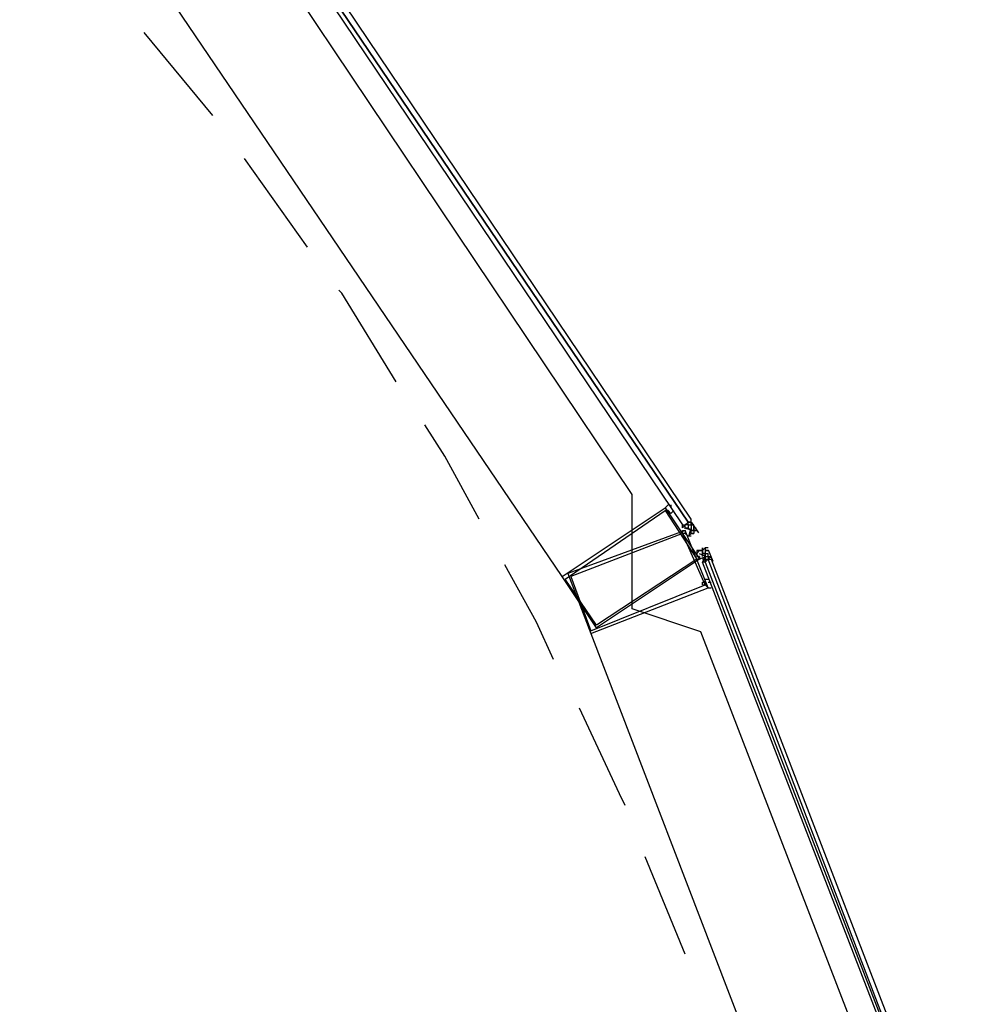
# Model space of a CAD drawing. Header units: feet. Extents: x -79 to 198, y -22 to 181.
# Tile 81 of 203: x 118.94 to 123.4, y 51.12 to 55.7. Entities that reach past the tile are written whole.
import ezdxf

# ---------------------------------------------------------------- set-up
doc = ezdxf.new("R2010")
doc.units = ezdxf.units.FT
doc.layers.add('A-AREA-COMUN', color=252, linetype='CONTINUOUS')
doc.layers.add('A-LINEA', color=7, linetype='CONTINUOUS')

msp = doc.modelspace()

# ---------------------------------------------------------------- linework, layer by layer
at = {"layer": 'A-AREA-COMUN'}
msp.add_lwpolyline([(123.12, 50.24), (122.112, 52.8533), (121.792, 52.96), (121.792, 53.4933), (120.16, 55.9289), (119.76, 55.9644), (119.712, 56.4444), (117.568, 58.4889), (116.96, 58.4889), (116.928, 59.1644), (114.608, 59.6089), (114.4, 59.8044), (114.528, 61.12), (116.08, 67.5733), (116.08, 68.16), (116.24, 68.2844), (117.792, 74.8089), (117.792, 75.4489), (118, 75.4844), (119.808, 83.8044)], dxfattribs=at)
at = {"layer": 'A-LINEA'}
for p, q in [((121.4667, 53.1111), (119.6667, 55.7644)), ((119.84, 55.2578), (119.52, 55.6444)), ((120.28, 54.6444), (119.9867, 55.0578)), ((122.0267, 53.3378), (122.0267, 53.3511)), ((122.0267, 53.3378), (122.0267, 53.3511)), ((122.04, 53.3511), (122.0267, 53.3378)), ((122.04, 53.3511), (122.04, 53.3511)), ((122.04, 53.3511), (122.04, 53.3511)), ((122.04, 53.3511), (122.04, 53.3511)), ((122.04, 53.3511), (122.04, 53.3511)), ((122.04, 53.3511), (122.04, 53.3511)), ((122.04, 53.3511), (122.04, 53.3511)), ((122.0533, 53.3511), (122.04, 53.3511)), ((122.04, 53.3511), (122.04, 53.3511)), ((122.0533, 53.3511), (122.04, 53.3511)), ((122.04, 53.3511), (122.04, 53.3511)), ((122.04, 53.3378), (122.04, 53.3511)), ((122.04, 53.3511), (122.04, 53.3511)), ((122.04, 53.3511), (122.04, 53.3511)), ((122.0533, 53.3644), (122.0533, 53.3644)), ((122.0533, 53.3644), (122.0533, 53.3644)), ((122.0533, 53.3644), (122.0533, 53.3644)), ((122.0533, 53.3644), (122.0533, 53.3644)), ((122.0533, 53.3644), (122.0533, 53.3644)), ((122.0533, 53.3644), (122.0533, 53.3644)), ((122.0667, 53.3644), (122.0533, 53.3644)), ((122.0667, 53.3644), (122.0533, 53.3644)), ((122.0533, 53.3644), (122.0533, 53.3644)), ((122.0667, 53.3644), (122.0533, 53.3644)), ((122.0533, 53.3511), (122.0533, 53.3511)), ((122.0533, 53.3511), (122.0667, 53.3511)), ((122.0533, 53.3511), (122.0533, 53.3511)), ((122.0533, 53.3511), (122.0533, 53.3511)), ((122.0533, 53.3511), (122.0533, 53.3511)), ((122.0533, 53.3511), (122.0533, 53.3511)), ((122.0533, 53.3511), (122.0533, 53.3511)), ((122.0533, 53.3511), (122.0533, 53.3511)), ((122.0533, 53.3511), (122.0533, 53.3511)), ((122.0533, 53.3511), (122.0533, 53.3511)), ((122.0533, 53.3511), (122.0533, 53.3511)), ((122.0533, 53.3511), (122.0533, 53.3511)), ((122.0533, 53.3511), (122.0533, 53.3511)), ((122.0533, 53.3511), (122.0533, 53.3511)), ((122.0533, 53.3511), (122.0533, 53.3511)), ((122.0533, 53.3511), (122.0533, 53.3511)), ((122.0533, 53.3511), (122.0533, 53.3511)), ((122.0533, 53.3511), (122.0533, 53.3378)), ((122.0533, 53.3511), (122.0533, 53.3511)), ((122.0533, 53.3511), (122.0533, 53.3511)), ((122.0533, 53.3511), (122.0533, 53.3511)), ((122.0533, 53.3511), (122.0533, 53.3511)), ((122.0533, 53.3511), (122.0533, 53.3511)), ((122.0533, 53.3511), (122.0533, 53.3511)), ((122.0533, 53.3511), (122.0533, 53.3511)), ((122.0533, 53.3511), (122.0533, 53.3511)), ((122.0533, 53.3511), (122.0533, 53.3511)), ((122.0667, 53.3644), (122.0667, 53.3644)), ((122.0667, 53.3511), (122.0667, 53.3644)), ((122.0667, 53.3644), (122.0667, 53.3644)), ((122.0667, 53.3644), (122.0667, 53.3644)), ((122.0667, 53.3644), (122.0667, 53.3644)), ((122.0667, 53.3644), (122.0667, 53.3644)), ((122.0667, 53.3511), (122.0667, 53.3644)), ((122.0667, 53.3644), (122.0667, 53.3644)), ((122.0667, 53.3644), (122.0667, 53.3644)), ((122.0667, 53.3644), (122.0667, 53.3644)), ((122.0667, 53.3644), (122.0667, 53.3644)), ((122.0667, 53.3644), (122.0667, 53.3644)), ((122.0667, 53.3644), (122.0667, 53.3644)), ((122.0667, 53.3644), (122.0667, 53.3644)), ((122.0667, 53.3644), (122.0667, 53.3644)), ((122.0667, 53.3644), (122.0667, 53.3644)), ((122.0667, 53.3511), (122.0667, 53.3644)), ((122.0667, 53.3644), (122.0667, 53.3511)), ((122.0667, 53.3644), (122.0667, 53.3644)), ((122.0667, 53.3511), (122.0667, 53.3511)), ((122.0667, 53.3511), (122.0667, 53.3511)), ((122.0667, 53.3511), (122.0667, 53.3511)), ((122.0667, 53.3511), (122.0667, 53.3511)), ((122.0667, 53.3511), (122.08, 53.3511)), ((122.0667, 53.3511), (122.0667, 53.3511)), ((122.0667, 53.3511), (122.0667, 53.3511)), ((122.0667, 53.3511), (122.0667, 53.3511)), ((122.0667, 53.3511), (122.0667, 53.3511)), ((122.0667, 53.3511), (122.0667, 53.3511)), ((122.0667, 53.3511), (122.0667, 53.3511)), ((122.0667, 53.3511), (122.0667, 53.3511)), ((122.0667, 53.3511), (122.0667, 53.3511)), ((122.0667, 53.3511), (122.0667, 53.3511)), ((122.0667, 53.3511), (122.0667, 53.3511)), ((122.0667, 53.3511), (122.0667, 53.3511)), ((122.0667, 53.3511), (122.0667, 53.3511)), ((122.0667, 53.3511), (122.0667, 53.3511)), ((122.0667, 53.3511), (122.0667, 53.3511)), ((122.0667, 53.3511), (122.0667, 53.3511)), ((122.0667, 53.3511), (122.0667, 53.3511)), ((122.0667, 53.3511), (122.0667, 53.3511)), ((122.0667, 53.3511), (122.0667, 53.3511)), ((122.0667, 53.3511), (122.0667, 53.3511)), ((122.0667, 53.3511), (122.0667, 53.3511)), ((122.0667, 53.3511), (122.0667, 53.3511)), ((122.0667, 53.3511), (122.0667, 53.3511)), ((122.08, 53.3511), (122.0667, 53.3511)), ((122.0667, 53.3511), (122.0667, 53.3511)), ((122.0667, 53.3511), (122.0667, 53.3511)), ((122.0667, 53.3511), (122.0667, 53.3511)), ((122.0667, 53.3511), (122.08, 53.3511)), ((122.0667, 53.3511), (122.0667, 53.3511)), ((122.0667, 53.3511), (122.08, 53.3511)), ((122.0667, 53.3511), (122.0667, 53.3511)), ((122.0667, 53.3511), (122.0667, 53.3378)), ((122.0694, 53.3628), (122.1019, 53.3147)), ((122.08, 53.3511), (122.08, 53.3511)), ((122.08, 53.3511), (122.08, 53.3511)), ((122.08, 53.3511), (122.08, 53.3511)), ((122.08, 53.3511), (122.08, 53.3511)), ((122.08, 53.3511), (122.08, 53.3511)), ((122.08, 53.3511), (122.08, 53.3511)), ((122.08, 53.3511), (122.08, 53.3511)), ((122.08, 53.3511), (122.08, 53.3511)), ((122.08, 53.3511), (122.08, 53.3511)), ((122.08, 53.3511), (122.08, 53.3511)), ((122.0267, 53.3378), (122.0267, 53.3378)), ((122.0533, 53.3378), (122.0533, 53.3378)), ((122.0533, 53.3378), (122.0533, 53.3378)), ((122.0533, 53.3378), (122.0533, 53.3378)), ((122.0533, 53.3378), (122.0533, 53.3378)), ((122.0533, 53.2978), (122.0533, 53.2978)), ((122.0533, 53.2978), (122.0533, 53.2978)), ((122.0667, 53.3378), (122.0667, 53.3378)), ((122.0667, 53.3378), (122.0667, 53.3378)), ((122.0667, 53.3378), (122.0667, 53.3378)), ((122.0667, 53.3378), (122.0667, 53.3378)), ((122.0667, 53.3378), (122.0667, 53.3378)), ((122.0667, 53.3378), (122.0667, 53.3378)), ((122.0667, 53.3378), (122.0667, 53.3378)), ((122.0667, 53.3378), (122.0667, 53.3378)), ((122.0667, 53.3378), (122.0667, 53.3378)), ((122.0667, 53.3378), (122.0667, 53.3378)), ((122.0667, 53.3378), (122.0667, 53.3378)), ((122.0667, 53.3378), (122.0667, 53.3378)), ((122.0667, 53.3378), (122.0667, 53.3378)), ((122.0667, 53.3378), (122.0667, 53.3378)), ((122.0667, 53.3244), (122.0667, 53.3378)), ((122.0667, 53.3244), (122.0667, 53.3378)), ((122.0667, 53.3244), (122.0667, 53.3378)), ((122.0667, 53.3244), (122.0667, 53.3378)), ((122.0667, 53.3378), (122.0667, 53.3378)), ((122.0667, 53.3378), (122.0667, 53.3378)), ((122.0667, 53.3378), (122.0667, 53.3244)), ((122.0667, 53.3378), (122.0667, 53.3378)), ((122.0667, 53.3378), (122.0667, 53.3378)), ((122.0667, 53.3378), (122.0667, 53.3378)), ((122.0667, 53.3378), (122.0667, 53.3378)), ((122.0667, 53.3378), (122.0667, 53.3378)), ((122.0667, 53.3378), (122.0667, 53.3378)), ((122.0667, 53.3378), (122.0667, 53.3378)), ((122.0667, 53.3378), (122.0667, 53.3378)), ((122.0667, 53.3378), (122.0667, 53.3378)), ((122.0667, 53.3378), (122.0667, 53.3378)), ((122.0667, 53.3378), (122.0667, 53.3378)), ((122.0667, 53.3378), (122.0667, 53.3378)), ((122.0667, 53.3378), (122.0667, 53.3378)), ((122.0667, 53.3378), (122.0667, 53.3378)), ((122.0667, 53.3244), (122.08, 53.3244)), ((122.0667, 53.3244), (122.0667, 53.3244)), ((122.0667, 53.3244), (122.0667, 53.3244)), ((122.0667, 53.3244), (122.0667, 53.3244)), ((122.0667, 53.3244), (122.0667, 53.3244)), ((122.0667, 53.3244), (122.0667, 53.3244)), ((122.08, 53.3244), (122.0667, 53.3244)), ((122.0667, 53.3244), (122.0667, 53.3244)), ((122.0667, 53.3244), (122.0667, 53.3244)), ((122.0667, 53.3244), (122.0667, 53.3244)), ((122.0667, 53.3244), (122.0667, 53.3244)), ((122.0667, 53.3244), (122.0667, 53.3244)), ((122.0667, 53.3244), (122.0667, 53.3244)), ((122.0667, 53.3111), (122.0667, 53.3111)), ((122.0667, 53.3111), (122.0667, 53.3111)), ((122.0667, 53.3111), (122.0667, 53.3111)), ((122.0667, 53.3111), (122.0667, 53.3111)), ((122.0667, 53.3111), (122.0667, 53.3111)), ((122.0667, 53.3111), (122.0667, 53.3111)), ((122.08, 53.3111), (122.0667, 53.3111)), ((122.0667, 53.3111), (122.0667, 53.3111)), ((122.0667, 53.3111), (122.0667, 53.3111)), ((122.0667, 53.3111), (122.0667, 53.3111)), ((122.0667, 53.3111), (122.0667, 53.3111)), ((122.0667, 53.3111), (122.0667, 53.3111)), ((122.0667, 53.3111), (122.0667, 53.3111)), ((122.0667, 53.3111), (122.0667, 53.3111)), ((122.0667, 53.3111), (122.0667, 53.3111)), ((122.08, 53.3111), (122.0667, 53.3111)), ((122.0667, 53.3111), (122.0667, 53.3111)), ((122.0667, 53.3111), (122.0667, 53.3111)), ((122.08, 53.3111), (122.0667, 53.3111)), ((122.08, 53.3111), (122.0667, 53.3111)), ((122.08, 53.3378), (122.08, 53.3378)), ((122.08, 53.3378), (122.08, 53.3378)), ((122.08, 53.3378), (122.08, 53.3378)), ((122.08, 53.3378), (122.08, 53.3378)), ((122.08, 53.3378), (122.08, 53.3378)), ((122.08, 53.3378), (122.08, 53.3378)), ((122.08, 53.3378), (122.08, 53.3378)), ((122.08, 53.3378), (122.08, 53.3378)), ((122.08, 53.3378), (122.08, 53.3378)), ((122.08, 53.3378), (122.08, 53.3378)), ((122.08, 53.3378), (122.08, 53.3378)), ((122.08, 53.3378), (122.08, 53.3378)), ((122.08, 53.3378), (122.08, 53.3378)), ((122.08, 53.3244), (122.08, 53.3378)), ((122.08, 53.3244), (122.08, 53.3378)), ((122.08, 53.3378), (122.08, 53.3378)), ((122.08, 53.3244), (122.08, 53.3378)), ((122.08, 53.3378), (122.08, 53.3378)), ((122.08, 53.3378), (122.08, 53.3378)), ((122.08, 53.3378), (122.08, 53.3244)), ((122.08, 53.3378), (122.08, 53.3378)), ((122.08, 53.3378), (122.08, 53.3378)), ((122.08, 53.3378), (122.08, 53.3378)), ((122.08, 53.3378), (122.08, 53.3378)), ((122.08, 53.3378), (122.08, 53.3378)), ((122.08, 53.3244), (122.08, 53.3244)), ((122.08, 53.3244), (122.08, 53.3244)), ((122.08, 53.3244), (122.08, 53.3244)), ((122.08, 53.3244), (122.08, 53.3244)), ((122.08, 53.3244), (122.08, 53.3244)), ((122.08, 53.3244), (122.08, 53.3244)), ((122.08, 53.3244), (122.08, 53.3244)), ((122.08, 53.3244), (122.08, 53.3244)), ((122.08, 53.3244), (122.08, 53.3244)), ((122.08, 53.3244), (122.08, 53.3244)), ((122.08, 53.3244), (122.08, 53.3244)), ((122.08, 53.3244), (122.08, 53.3244)), ((122.08, 53.3244), (122.08, 53.3244)), ((122.08, 53.3244), (122.08, 53.3244)), ((122.08, 53.3244), (122.08, 53.3244)), ((122.08, 53.3111), (122.08, 53.3111)), ((122.08, 53.3111), (122.08, 53.3111)), ((122.08, 53.3111), (122.08, 53.3111)), ((122.08, 53.3111), (122.08, 53.3111)), ((122.08, 53.3111), (122.08, 53.3111)), ((122.08, 53.3111), (122.08, 53.3111)), ((122.08, 53.3111), (122.08, 53.3111)), ((122.08, 53.3111), (122.08, 53.3111)), ((122.08, 53.3111), (122.08, 53.3111)), ((122.08, 53.3111), (122.08, 53.3111)), ((122.0933, 53.3378), (122.0933, 53.3378)), ((122.0933, 53.3378), (122.0933, 53.3378)), ((122.0933, 53.3378), (122.0933, 53.3378)), ((122.0933, 53.3378), (122.0933, 53.3378)), ((122.0933, 53.3378), (122.0933, 53.3378)), ((122.0933, 53.3378), (122.0933, 53.3378)), ((122.0933, 53.3244), (122.0933, 53.3244)), ((122.0933, 53.3244), (122.0933, 53.3244)), ((122.0933, 53.3244), (122.0933, 53.3244)), ((122.0933, 53.3244), (122.0933, 53.3244)), ((122.0933, 53.3244), (122.0933, 53.3244)), ((122.0933, 53.3244), (122.0933, 53.3244)), ((122.0933, 53.3244), (122.0933, 53.3244)), ((122.0933, 53.3244), (122.0933, 53.3244)), ((122.0933, 53.3244), (122.0933, 53.3244)), ((122.0933, 53.2311), (122.0933, 53.2311)), ((122.0933, 53.2311), (122.0933, 53.2311)), ((122.1067, 53.2311), (122.1067, 53.2311)), ((122.1067, 53.2311), (122.1067, 53.2311)), ((122.1067, 53.2311), (122.12, 53.2311)), ((122.1067, 53.2311), (122.1067, 53.2311)), ((122.1067, 53.2311), (122.12, 53.2311)), ((122.1067, 53.2311), (122.1067, 53.2311)), ((122.12, 53.2311), (122.1067, 53.2311)), ((122.12, 53.2311), (122.1067, 53.2311)), ((122.1067, 53.2311), (122.1067, 53.2311)), ((122.1067, 53.2311), (122.1067, 53.2311)), ((122.12, 53.2311), (122.12, 53.2311)), ((122.12, 53.2311), (122.12, 53.2311)), ((122.12, 53.2311), (122.12, 53.2311)), ((122.12, 53.2311), (122.12, 53.2311)), ((122.12, 53.2311), (122.12, 53.2311)), ((122.12, 53.2311), (122.12, 53.2311)), ((122.12, 53.2311), (122.12, 53.2311)), ((122.12, 53.2311), (122.12, 53.2311)), ((122.12, 53.2311), (122.12, 53.2311)), ((122.12, 53.2311), (122.12, 53.2311)), ((122.12, 53.2311), (122.12, 53.2311)), ((122.12, 53.2311), (122.12, 53.2311)), ((122.12, 53.2311), (122.12, 53.2311)), ((122.12, 53.2311), (122.12, 53.2311)), ((122.12, 53.2311), (122.12, 53.2311)), ((122.12, 53.2311), (122.12, 53.2311)), ((122.12, 53.2311), (122.12, 53.2311)), ((122.12, 53.2311), (122.12, 53.2311)), ((122.12, 53.2311), (122.12, 53.2178)), ((122.12, 53.2311), (122.12, 53.2311)), ((122.12, 53.2311), (122.12, 53.2311)), ((122.12, 53.2311), (122.12, 53.2311)), ((122.12, 53.2311), (122.12, 53.2311)), ((122.12, 53.2178), (122.12, 53.2311)), ((122.12, 53.2311), (122.12, 53.2311)), ((122.12, 53.2311), (122.12, 53.2311)), ((122.12, 53.2311), (122.12, 53.2311)), ((122.12, 53.2178), (122.12, 53.2178)), ((122.12, 53.2178), (122.12, 53.2178)), ((122.12, 53.2178), (122.12, 53.2178)), ((122.12, 53.2178), (122.12, 53.2178)), ((122.12, 53.2178), (122.12, 53.2178)), ((122.12, 53.2178), (122.12, 53.2178)), ((122.12, 53.2178), (122.1333, 53.2178)), ((122.12, 53.2178), (122.1333, 53.2178)), ((122.1333, 53.2178), (122.12, 53.2178)), ((122.12, 53.2178), (122.12, 53.2178)), ((122.1333, 53.2178), (122.12, 53.2178)), ((122.1333, 53.2444), (122.1333, 53.2311)), ((122.1333, 53.2444), (122.1333, 53.2311)), ((122.1333, 53.2444), (122.1333, 53.2444)), ((122.1467, 53.2444), (122.1333, 53.2444)), ((122.1333, 53.2311), (122.1333, 53.2311)), ((122.1333, 53.2311), (122.1467, 53.2311)), ((122.1333, 53.2311), (122.1333, 53.2311)), ((122.1333, 53.2311), (122.1333, 53.2311)), ((122.1333, 53.2311), (122.1333, 53.2311)), ((122.1333, 53.2311), (122.1333, 53.2311)), ((122.1333, 53.2311), (122.1333, 53.2311)), ((122.1333, 53.2311), (122.1333, 53.2311)), ((122.1333, 53.2311), (122.1333, 53.2178)), ((122.1333, 53.2311), (122.1333, 53.2311)), ((122.1333, 53.2311), (122.1333, 53.2178)), ((122.1333, 53.2311), (122.1333, 53.2311)), ((122.1333, 53.2311), (122.1333, 53.2311)), ((122.1333, 53.2311), (122.1333, 53.2311)), ((122.1333, 53.2311), (122.1333, 53.2311)), ((122.1333, 53.2311), (122.1333, 53.2311)), ((122.1333, 53.2311), (122.1333, 53.2311)), ((122.1333, 53.2311), (122.1333, 53.2311)), ((122.1333, 53.2311), (122.1333, 53.2311)), ((122.1333, 53.2311), (122.1333, 53.2311)), ((122.1333, 53.2311), (122.1333, 53.2311)), ((122.1333, 53.2311), (122.1333, 53.2311)), ((122.1333, 53.2311), (122.1333, 53.2311)), ((122.1333, 53.2311), (122.1333, 53.2311)), ((122.1333, 53.2311), (122.1333, 53.2311)), ((122.1333, 53.2178), (122.1333, 53.2178)), ((122.1333, 53.2178), (122.1333, 53.2178)), ((122.1333, 53.2178), (122.1333, 53.2044)), ((122.1333, 53.2178), (122.1333, 53.2178)), ((122.1333, 53.2178), (122.1333, 53.2044)), ((122.1333, 53.2178), (122.1333, 53.2178)), ((122.1333, 53.2178), (122.1333, 53.2178)), ((122.1333, 53.2178), (122.1333, 53.2178)), ((122.1333, 53.2178), (122.1333, 53.2178)), ((122.1333, 53.2178), (122.1333, 53.2044)), ((122.1333, 53.2178), (122.1467, 53.2178)), ((122.1333, 53.2178), (122.1333, 53.2178)), ((122.1333, 53.2178), (122.1333, 53.2178)), ((122.1333, 53.2178), (122.1333, 53.2178)), ((122.1333, 53.2178), (122.1333, 53.2178)), ((122.1333, 53.2178), (122.1333, 53.2178)), ((122.1333, 53.2178), (122.1333, 53.2178)), ((122.1333, 53.2178), (122.1333, 53.2178)), ((122.1333, 53.2178), (122.1333, 53.2178)), ((122.1333, 53.2178), (122.1333, 53.2178)), ((122.1333, 53.2178), (122.1333, 53.2178)), ((122.1333, 53.2178), (122.1333, 53.2178)), ((122.1333, 53.2178), (122.1333, 53.2178)), ((122.1333, 53.2178), (122.1333, 53.2178)), ((122.1333, 53.2044), (122.1333, 53.2178)), ((122.1333, 53.2044), (122.1333, 53.2178)), ((122.1333, 53.2044), (122.1333, 53.2178)), ((122.1333, 53.2178), (122.1333, 53.2178)), ((122.1333, 53.2044), (122.1333, 53.2178)), ((122.1333, 53.2044), (122.1333, 53.2178)), ((122.1333, 53.2044), (122.1333, 53.2178)), ((122.1333, 53.2178), (122.1333, 53.2178)), ((122.1467, 53.2355), (122.1675, 53.1814)), ((122.1467, 53.2311), (122.1467, 53.2311)), ((122.1467, 53.2311), (122.1467, 53.2311)), ((122.1467, 53.2311), (122.1467, 53.2311)), ((122.1467, 53.2311), (122.1467, 53.2311)), ((122.1467, 53.2311), (122.1467, 53.2311)), ((122.1467, 53.2311), (122.1467, 53.2311)), ((122.1467, 53.2311), (122.1467, 53.2311)), ((122.1467, 53.2311), (122.1467, 53.2311)), ((122.1467, 53.2044), (122.1467, 53.2178)), ((122.1467, 53.2178), (122.1467, 53.2178)), ((122.1467, 53.2178), (122.1467, 53.2178)), ((122.1467, 53.2178), (122.1467, 53.2178)), ((122.1467, 53.2178), (122.1467, 53.2178)), ((122.1467, 53.2178), (122.1467, 53.2178)), ((122.1467, 53.2178), (122.1467, 53.2178)), ((122.1467, 53.2178), (122.1467, 53.2178)), ((122.1467, 53.2178), (122.1467, 53.2178)), ((122.1467, 53.2178), (122.1467, 53.2178)), ((122.1467, 53.2178), (122.1467, 53.2178)), ((122.1467, 53.2178), (122.1467, 53.2178)), ((122.1467, 53.2044), (122.1467, 53.2178)), ((122.1467, 53.2044), (122.1467, 53.2178)), ((122.1467, 53.2044), (122.1467, 53.2178)), ((122.1467, 53.2044), (122.1467, 53.2178)), ((122.1067, 53.2044), (122.1067, 53.2044)), ((122.12, 53.1911), (122.12, 53.1911)), ((122.12, 53.1911), (122.12, 53.1911)), ((122.12, 53.1911), (122.12, 53.1911)), ((122.12, 53.1911), (122.12, 53.1911)), ((122.1333, 53.1911), (122.12, 53.1911)), ((122.12, 53.1778), (122.12, 53.1778)), ((122.12, 53.1778), (122.12, 53.1778)), ((122.12, 53.1778), (122.12, 53.1778)), ((122.12, 53.1778), (122.12, 53.1778)), ((122.12, 53.1778), (122.12, 53.1778)), ((122.12, 53.1778), (122.12, 53.1778)), ((122.12, 53.1778), (122.12, 53.1778)), ((122.1333, 53.1778), (122.12, 53.1778)), ((122.1333, 53.2044), (122.1333, 53.2044)), ((122.1333, 53.2044), (122.1333, 53.2044)), ((122.1333, 53.2044), (122.1333, 53.2044)), ((122.1333, 53.2044), (122.1467, 53.2044)), ((122.1333, 53.2044), (122.1333, 53.2044)), ((122.1333, 53.2044), (122.1333, 53.2044)), ((122.1333, 53.2044), (122.1333, 53.2044)), ((122.1333, 53.2044), (122.1333, 53.2044)), ((122.1333, 53.2044), (122.1333, 53.1911)), ((122.1333, 53.2044), (122.1333, 53.2044)), ((122.1333, 53.2044), (122.1333, 53.2044)), ((122.1333, 53.2044), (122.1467, 53.2044)), ((122.1333, 53.2044), (122.1333, 53.2044)), ((122.1333, 53.2044), (122.1333, 53.2044)), ((122.1333, 53.2044), (122.1467, 53.2044)), ((122.1333, 53.2044), (122.1467, 53.2044)), ((122.1333, 53.2044), (122.1467, 53.2044)), ((122.1333, 53.2044), (122.1333, 53.2044)), ((122.1333, 53.2044), (122.1333, 53.2044)), ((122.1333, 53.2044), (122.1333, 53.2044)), ((122.1333, 53.2044), (122.1333, 53.2044)), ((122.1333, 53.2044), (122.1333, 53.2044)), ((122.1333, 53.1911), (122.1467, 53.1911)), ((122.1333, 53.1911), (122.1333, 53.1911)), ((122.1333, 53.1911), (122.1333, 53.1911)), ((122.1333, 53.1911), (122.1333, 53.1911)), ((122.1333, 53.1911), (122.1333, 53.1911)), ((122.1333, 53.1911), (122.1333, 53.1911)), ((122.1333, 53.1911), (122.1333, 53.1911)), ((122.1333, 53.1911), (122.1333, 53.1778)), ((122.1333, 53.1911), (122.1333, 53.1911)), ((122.1333, 53.1911), (122.1333, 53.1911)), ((122.1333, 53.1911), (122.1333, 53.1911)), ((122.1333, 53.1911), (122.1333, 53.1911)), ((122.1333, 53.1911), (122.1333, 53.1911)), ((122.1333, 53.1911), (122.1333, 53.1911)), ((122.1333, 53.1911), (122.1333, 53.1911)), ((122.1333, 53.1911), (122.1333, 53.1911)), ((122.1333, 53.1911), (122.1333, 53.1911)), ((122.1333, 53.1911), (122.1333, 53.1911)), ((122.1333, 53.1911), (122.1333, 53.1911)), ((122.1333, 53.1911), (122.1333, 53.1911)), ((122.1333, 53.1911), (122.1333, 53.1911)), ((122.1333, 53.1911), (122.1333, 53.1911)), ((122.1333, 53.1911), (122.1333, 53.1911)), ((122.1333, 53.1911), (122.1333, 53.1911)), ((122.1333, 53.1911), (122.1333, 53.1911)), ((122.1333, 53.1911), (122.1333, 53.1911)), ((122.1333, 53.1778), (122.1333, 53.1778)), ((122.1467, 53.2044), (122.16, 53.2044)), ((122.1467, 53.2044), (122.1467, 53.2044)), ((122.1467, 53.2044), (122.1467, 53.1911)), ((122.1467, 53.2044), (122.1467, 53.2044)), ((122.1467, 53.2044), (122.1467, 53.2044)), ((122.1467, 53.2044), (122.1467, 53.2044)), ((122.1467, 53.2044), (122.1467, 53.2044)), ((122.1467, 53.2044), (122.1467, 53.2044)), ((122.1467, 53.2044), (122.1467, 53.2044)), ((122.1467, 53.2044), (122.1467, 53.2044)), ((122.1467, 53.2044), (122.1467, 53.2044)), ((122.1467, 53.2044), (122.1467, 53.2044)), ((122.1467, 53.2044), (122.1467, 53.2044)), ((122.1467, 53.2044), (122.1467, 53.2044)), ((122.1467, 53.2044), (122.1467, 53.2044)), ((122.1467, 53.2044), (122.1467, 53.2044)), ((122.1467, 53.2044), (122.1467, 53.2044)), ((122.1467, 53.2044), (122.1467, 53.2044)), ((122.1467, 53.2044), (122.1467, 53.2044)), ((122.16, 53.2044), (122.1467, 53.1911)), ((122.1467, 53.2044), (122.1467, 53.2044)), ((122.1467, 53.2044), (122.1467, 53.2044)), ((122.1467, 53.2044), (122.1467, 53.2044)), ((122.16, 53.2044), (122.1467, 53.1911)), ((122.1467, 53.2044), (122.1467, 53.2044)), ((122.1467, 53.2044), (122.1467, 53.2044)), ((122.1467, 53.2044), (122.1467, 53.2044)), ((122.1467, 53.2044), (122.1467, 53.2044)), ((122.1467, 53.2044), (122.1467, 53.2044)), ((122.1467, 53.2044), (122.1467, 53.2044)), ((122.1467, 53.2044), (122.1467, 53.2044)), ((122.1467, 53.2044), (122.1467, 53.2044)), ((122.1467, 53.1911), (122.1467, 53.1911)), ((122.1467, 53.1911), (122.1467, 53.1911)), ((122.1467, 53.1911), (122.1467, 53.1911)), ((122.1467, 53.1911), (122.1467, 53.1911)), ((122.1467, 53.1911), (122.1467, 53.1911)), ((122.1467, 53.1911), (122.1467, 53.1911)), ((122.1467, 53.1911), (122.1467, 53.1911)), ((122.1467, 53.1911), (122.1467, 53.1911)), ((122.1467, 53.1911), (122.1467, 53.1911)), ((122.1467, 53.1911), (122.1467, 53.1911)), ((122.1467, 53.1911), (122.1467, 53.1911)), ((122.1467, 53.1911), (122.1467, 53.1911)), ((122.1467, 53.1911), (122.1467, 53.1911)), ((122.1467, 53.1911), (122.1467, 53.1911)), ((122.1467, 53.1911), (122.1467, 53.1911)), ((122.1467, 53.1911), (122.1467, 53.1911)), ((122.1467, 53.1911), (122.1467, 53.1911)), ((122.1467, 53.1911), (122.1467, 53.1911)), ((122.1467, 53.1911), (122.1467, 53.1911)), ((122.16, 53.2044), (122.16, 53.2044)), ((122.16, 53.1911), (122.16, 53.1911)), ((122.16, 53.1911), (122.16, 53.1911)), ((122.16, 53.1911), (122.16, 53.1911)), ((122.16, 53.1911), (122.16, 53.1911)), ((122.1333, 53.0711), (122.1333, 53.0711)), ((122.16, 53.0978), (122.16, 53.0978)), ((121.6, 52.8444), (122.7467, 49.8578)), ((122.04, 51.3511), (121.8533, 51.8044))]:
    msp.add_line(p, q, dxfattribs=at)
for points in [[(122.04, 53.3511), (122.0533, 53.3644), (120.12, 56.2178), (120.1067, 56.2044), (122.0267, 53.3511), (122.04, 53.3511)], [(122.0667, 53.3778), (120.1467, 56.2311), (120.1333, 56.2311), (120.12, 56.2178), (122.0533, 53.3644), (122.0667, 53.3644), (122.0667, 53.3778)], [(120.6933, 54.0178), (120.44, 54.4311), (120.4267, 54.4444)], [(121.08, 53.3778), (120.92, 53.6711), (120.8267, 53.8178)], [(121.9467, 53.4311), (121.9467, 53.4311), (121.9467, 53.4311), (121.96, 53.4444), (121.96, 53.4444)], [(121.9733, 53.4444), (121.9733, 53.4444), (121.9733, 53.4311), (121.9733, 53.4311), (121.9733, 53.4311)], [(121.6267, 52.8711), (121.4667, 53.1111), (121.9467, 53.4311), (122.1067, 53.1911), (121.6267, 52.8711)], [(121.6267, 52.8844), (121.48, 53.0978), (121.9467, 53.4178), (122.0933, 53.1911), (121.6267, 52.8844)], [(121.9867, 53.4178), (121.9867, 53.4178), (121.9867, 53.4178), (121.9867, 53.4178), (121.9733, 53.4044), (121.9733, 53.4044), (121.96, 53.4178), (121.96, 53.4178), (121.96, 53.4178), (121.96, 53.4044), (121.96, 53.4044), (121.9467, 53.4178), (121.9467, 53.4178), (121.9467, 53.4178), (121.9467, 53.4178), (121.9467, 53.4178), (121.9467, 53.4178), (121.9467, 53.4178)], [(122.0267, 53.3378), (122.04, 53.3511), (122.0533, 53.3644), (122.0667, 53.3644), (122.0667, 53.3778)], [(122.0533, 53.3511), (122.0533, 53.3644), (122.0667, 53.3644)], [(122.08, 53.3244), (122.08, 53.3378), (122.08, 53.3511)], [(121.4933, 53.1244), (121.6, 52.8444), (122.1467, 53.0578), (122.04, 53.3244), (121.4933, 53.1244)], [(121.5067, 53.1111), (121.6, 52.8578), (122.1333, 53.0711), (122.0267, 53.3111), (121.5067, 53.1111)], [(122.0267, 53.3111), (122.0267, 53.3244), (122.04, 53.3244), (122.04, 53.3244), (122.04, 53.3244), (122.04, 53.3244), (122.04, 53.3244)], [(122.0667, 53.2978), (122.0533, 53.2978), (122.0533, 53.2978), (122.04, 53.3111), (122.04, 53.3111), (122.04, 53.3111), (122.04, 53.3111), (122.04, 53.3111), (122.04, 53.3111), (122.0267, 53.3111)], [(122.0579, 53.3012), (122.0636, 53.3285), (122.0365, 53.335)], [(122.04, 53.3378), (122.04, 53.3378), (122.0533, 53.3378), (122.0533, 53.3378)], [(122.04, 53.3244), (122.04, 53.3111), (122.04, 53.3111), (122.04, 53.3111), (122.04, 53.3111)], [(122.0667, 53.3111), (122.0667, 53.3244), (122.0667, 53.3244), (122.0533, 53.3378)], [(122.0933, 53.3244), (122.08, 53.3244), (122.08, 53.3111), (122.0667, 53.3111), (122.0533, 53.2978)], [(122.0667, 53.3111), (122.0667, 53.3111), (122.0667, 53.3111), (122.0667, 53.3111)], [(122.08, 53.3111), (122.0667, 53.3111), (122.08, 53.3111)], [(122.08, 53.3111), (122.0667, 53.3111), (122.08, 53.3111)], [(122.08, 53.3244), (122.08, 53.3244), (122.0933, 53.3244), (122.0933, 53.3244)], [(122.08, 53.3244), (122.08, 53.3244), (122.0933, 53.3244)], [(122.1333, 53.2444), (122.12, 53.2311), (122.12, 53.2444), (122.12, 53.2311), (122.1067, 53.2311), (122.0933, 53.2178)], [(122.1067, 53.2311), (122.1067, 53.2311), (122.1067, 53.2311), (122.0933, 53.2311), (122.0933, 53.2311), (122.0933, 53.2044), (122.0933, 53.2044), (122.0933, 53.2044), (122.0933, 53.2044), (122.0933, 53.2044), (122.0933, 53.2044), (122.0933, 53.2044)], [(122.1216, 53.1796), (122.1318, 53.2055), (122.1062, 53.2165)], [(122.12, 53.2044), (122.12, 53.2178), (122.12, 53.2178), (122.12, 53.2178)], [(122.1467, 53.2311), (122.1333, 53.2311), (122.1333, 53.2178)], [(121.4267, 52.7244), (121.3467, 52.8978), (121.2, 53.1644)], [(122.0933, 53.1911), (122.0933, 53.1911), (122.1067, 53.1911), (122.1067, 53.1911), (122.1067, 53.2044), (122.1067, 53.2044), (122.1067, 53.1911), (122.1067, 53.1911), (122.1333, 53.2044), (122.1333, 53.2044), (122.1333, 53.2044)], [(122.1067, 53.2044), (122.0933, 53.2044), (122.0933, 53.2044), (122.0933, 53.2044)], [(122.1333, 53.1911), (122.1333, 53.1778), (123.3733, 49.9644), (123.36, 49.9644), (122.12, 53.1778), (122.1333, 53.1911)], [(122.12, 53.1778), (122.1333, 53.1911), (122.1333, 53.1778), (122.1467, 53.1911), (122.16, 53.1911)], [(122.16, 53.1911), (123.4, 49.9778), (123.3867, 49.9644), (123.3733, 49.9778), (122.1467, 53.1911), (122.16, 53.1911)], [(122.12, 53.0711), (122.12, 53.0844), (122.1333, 53.0844), (122.1333, 53.0711), (122.1333, 53.0844), (122.1333, 53.0844), (122.1333, 53.0978), (122.1333, 53.0978), (122.1467, 53.0978), (122.1467, 53.0978), (122.1467, 53.0978)], [(122.12, 53.0711), (122.1333, 53.0711), (122.1333, 53.0711), (122.1333, 53.0711), (122.1333, 53.0711), (122.1333, 53.0711), (122.1467, 53.0578), (122.1467, 53.0578), (122.16, 53.0578), (122.16, 53.0578)], [(122.1467, 53.0844), (122.16, 53.0844), (122.16, 53.0844)], [(122.16, 53.0711), (122.16, 53.0711), (122.16, 53.0711)], [(121.76, 52.0444), (121.7333, 52.0978), (121.5467, 52.4978)]]:
    msp.add_lwpolyline(points, dxfattribs=at)
for points in [[(121.96, 53.4178), (121.9467, 53.4178), (121.9467, 53.4178), (121.96, 53.4178)], [(122.1333, 53.0711), (122.1333, 53.0711), (122.1333, 53.0711), (122.1333, 53.0711)]]:
    msp.add_lwpolyline(points, close=True, dxfattribs=at)

doc.saveas('drawing.dxf')
